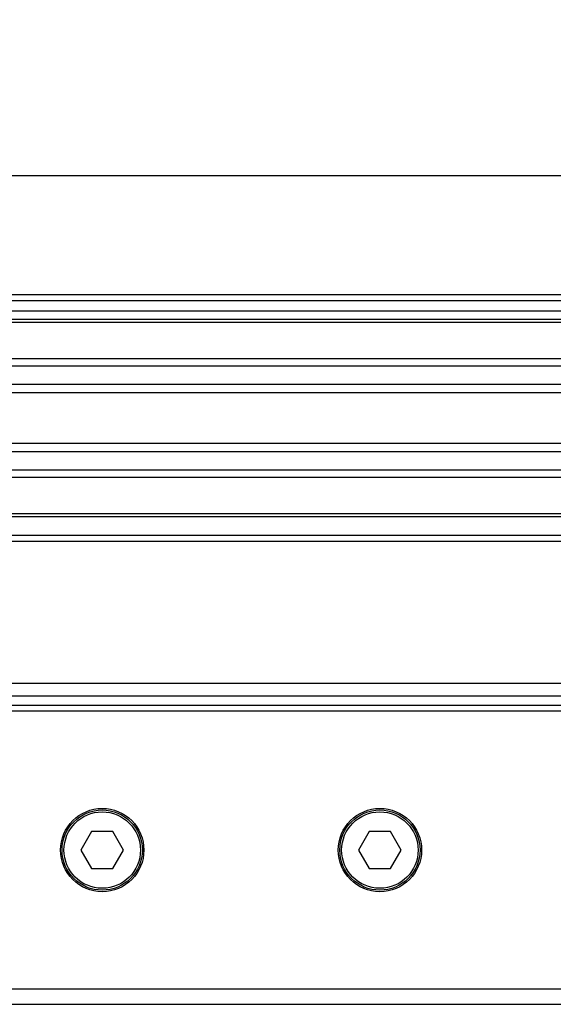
# Model space of a CAD drawing. Header units: millimetres. Extents: x 0 to 420, y 0 to 299.
# Tile 40 of 72: x 187 to 201, y 274 to 299. Entities that reach past the tile are written whole.
import ezdxf

# ---------------------------------------------------------------- set-up
doc = ezdxf.new("R2010")
doc.units = ezdxf.units.MM
doc.layers.add('CARTIGLIO', color=140, linetype='Continuous')
doc.layers.add('QUOTE', color=174, linetype='Continuous')
doc.styles.add('SLDTEXTSTYLE3', font='TXT', dxfattribs={"width": 0.75})
doc.dimstyles.new('SLDDIMSTYLE0', dxfattribs={"dimtxt": 3, "dimasz": 3, "dimexe": 0, "dimexo": 0.0625, "dimgap": 0.75, "dimtad": 1, "dimlfac": 6.46054, "dimrnd": 1e-09, "dimzin": 12, "dimdsep": 46, "dimtxsty": 'SLDTEXTSTYLE3', "dimsah": 1, "dimcen": 0.09, "dimadec": 0, "dimazin": 3, "dimtfac": 1, "dimtdec": 3, "dimtofl": 0, "dimtmove": 0, "dimatfit": 3, "dimfxl": 0, "dimfrac": 2, "dimtolj": 1, "dimtzin": 12, "dimarcsym": 0})

# ---------------------------------------------------------------- blocks, each defined once
blk = doc.blocks.new('_D')
at = {"layer": 'QUOTE'}
for p, q in [((60.227, 280.303), (60.227, 297.215)), ((215.013, 280.303), (215.013, 297.215)), ((215.013, 295.215), (60.227, 295.215))]:
    blk.add_line(p, q, dxfattribs=at)
for points in [[(60.227, 295.215), (63.227, 294.715), (63.227, 295.715)], [(215.013, 295.215), (212.013, 295.715), (212.013, 294.715)]]:
    blk.add_solid(points, dxfattribs=at)
at = {"layer": 'QUOTE', "insert": (133.187, 299.082), "char_height": 3, "attachment_point": 1, "style": 'SLDTEXTSTYLE3'}
blk.add_mtext('1000', dxfattribs=at)

msp = doc.modelspace()

# ---------------------------------------------------------------- linework, layer by layer
at = {"color": 7, "linetype": 'Continuous', "lineweight": 25}
for p, q in [((215.013, 292.2336), (60.2272, 292.2336)), ((215.013, 292.0789), (60.2272, 292.0789)), ((215.013, 291.6145), (60.2272, 291.6145)), ((215.013, 291.5356), (60.2272, 291.5356)), ((215.013, 290.6238), (158.4387, 290.6238)), ((215.013, 290.4443), (158.6169, 290.4443)), ((215.013, 289.9817), (158.8855, 289.9817)), ((215.013, 289.7726), (158.9461, 289.7726)), ((215.013, 288.5033), (158.9806, 288.5033)), ((215.013, 288.2942), (158.9806, 288.2942)), ((215.013, 287.8316), (158.9806, 287.8316)), ((215.013, 287.652), (158.9806, 287.652)), ((215.013, 286.7403), (158.9806, 286.7403)), ((215.013, 286.6614), (158.9806, 286.6614)), ((215.013, 286.197), (158.9806, 286.197)), ((215.013, 286.0422), (158.9806, 286.0422)), ((215.013, 282.4821), (158.9806, 282.4821)), ((158.9806, 282.1726), (210.7564, 282.1726)), ((158.9806, 281.9404), (210.5242, 281.9404)), ((210.2689, 281.7856), (186.3777, 281.7856)), ((189.2053, 278.7673), (188.9372, 278.3029)), ((189.7415, 278.7673), (189.2053, 278.7673)), ((190.0096, 278.3029), (189.7415, 278.7673)), ((196.1706, 278.7673), (195.9025, 278.3029)), ((196.7068, 278.7673), (196.1706, 278.7673)), ((196.9749, 278.3029), (196.7068, 278.7673)), ((188.9372, 278.3029), (189.2053, 277.8386)), ((189.7415, 277.8386), (190.0096, 278.3029)), ((195.9025, 278.3029), (196.1706, 277.8386)), ((196.7068, 277.8386), (196.9749, 278.3029)), ((189.2053, 277.8386), (189.7415, 277.8386)), ((196.1706, 277.8386), (196.7068, 277.8386)), ((186.3777, 274.8202), (210.2689, 274.8202)), ((174.9141, 274.4333), (210.7564, 274.4333))]:
    msp.add_line(p, q, dxfattribs=at)
for centre, radius in [((189.4734, 278.3029), 1.0448), ((189.4734, 278.3029), 1.0061), ((189.4734, 278.3029), 0.9597), ((196.4387, 278.3029), 1.0448), ((196.4387, 278.3029), 1.0061), ((196.4387, 278.3029), 0.9597)]:
    msp.add_circle(centre, radius, dxfattribs=at)
at = {"layer": 'CARTIGLIO', "linetype": 'Continuous'}
msp.add_line((414.8274, 291.8226), (5.1801, 291.8226), dxfattribs=at)

# ---------------------------------------------------------------- dimensions: what is measured, and where the dimension line sits
at = {"layer": 'QUOTE'}
dim = msp.add_linear_dim(base=(60.2272, 295.2145), p1=(215.013, 278.3029), p2=(60.2272, 278.3029), dimstyle='SLDDIMSTYLE0', dxfattribs=at)
dim.commit()
dim.dimension.update_dxf_attribs({"geometry": '_D', "text_midpoint": (137.6201, 295.2145), "dimtype": 160})

doc.saveas('drawing.dxf')
